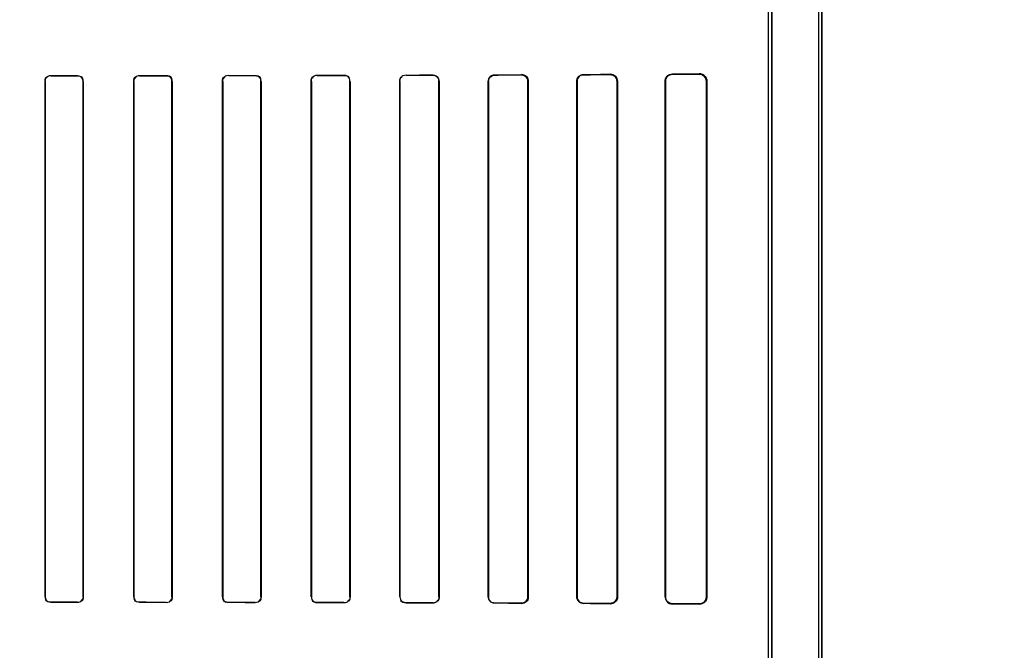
# Model space of a CAD drawing. Header units: millimetres. Extents: x 0 to 297, y 0 to 210.
# Tile 138 of 256: x 56.736 to 57.013, y 157.144 to 157.321. Entities that reach past the tile are written whole.
import ezdxf

# ---------------------------------------------------------------- set-up
doc = ezdxf.new("R2010")
doc.units = ezdxf.units.MM
doc.header["$LTSCALE"] = 16.335
doc.layers.get('0').update_dxf_attribs({"linetype": 'CONTINUOUS'})
for name, color, linetype in [('AXES_REF', 7, 'CONTINUOUS'), ('INTFCLR_1', 7, 'CONTINUOUS'), ('INTFCLR_72935', 7, 'CONTINUOUS')]:
    doc.layers.add(name, color=color, linetype=linetype)

msp = doc.modelspace()

# ---------------------------------------------------------------- linework, layer by layer
at = {"color": 7, "linetype": 'Continuous'}
for radius in [4.84791, 4.8475, 4.81646]:
    msp.add_circle((57.44573, 154.95648), radius, dxfattribs=at)
msp.add_arc((57.44573, 154.95648), 4.8, 278.27713, 261.72287, dxfattribs=at)
at = {"layer": 'AXES_REF', "color": 9, "linetype": 'Continuous'}
for radius in [4.42226, 2.96429]:
    msp.add_circle((57.44573, 154.95648), radius, dxfattribs=at)
at = {"layer": 'AXES_REF', "color": 7, "linetype": 'Continuous'}
msp.add_arc((57.44573, 154.95648), 4.91, 143.27539, 36.72461, dxfattribs=at)
at = {"layer": 'INTFCLR_1', "color": 6, "linetype": 'Continuous'}
for p, q in [((56.96049, 156.70647), (56.96049, 158.04148)), ((56.96137, 156.70647), (56.96137, 158.04147)), ((56.94637, 156.97268), (56.94637, 157.57527)), ((56.94725, 157.57527), (56.94725, 156.97268)), ((56.74273, 157.15897), (56.74273, 157.30397)), ((56.74278, 157.15897), (56.74278, 157.30397)), ((56.75341, 157.30397), (56.75341, 157.15897)), ((56.75346, 157.30397), (56.75346, 157.15897)), ((56.7677, 157.15897), (56.7677, 157.30397)), ((56.76776, 157.15897), (56.76776, 157.30397)), ((56.77843, 157.30397), (56.77843, 157.15897)), ((56.77849, 157.30397), (56.77849, 157.15897)), ((56.79267, 157.15897), (56.79267, 157.30397)), ((56.79273, 157.15897), (56.79273, 157.30397)), ((56.80347, 157.30397), (56.80347, 157.15897)), ((56.80353, 157.30397), (56.80353, 157.15897)), ((56.81763, 157.15897), (56.81763, 157.30397)), ((56.81769, 157.15897), (56.81769, 157.30397)), ((56.82852, 157.30397), (56.82852, 157.15897)), ((56.82858, 157.30397), (56.82858, 157.15897)), ((56.84257, 157.15897), (56.84257, 157.30397)), ((56.84263, 157.15897), (56.84263, 157.30397)), ((56.85358, 157.30397), (56.85358, 157.15897)), ((56.85364, 157.30397), (56.85364, 157.15897)), ((56.86749, 157.15897), (56.86749, 157.30397)), ((56.86756, 157.15897), (56.86756, 157.30397)), ((56.87865, 157.30397), (56.87865, 157.15897)), ((56.87873, 157.30397), (56.87873, 157.15897)), ((56.8924, 157.15897), (56.8924, 157.30397)), ((56.89248, 157.15897), (56.89248, 157.30397)), ((56.90375, 157.30397), (56.90375, 157.15897)), ((56.90384, 157.30397), (56.90384, 157.15897)), ((56.91726, 157.15897), (56.91726, 157.30397)), ((56.91736, 157.15897), (56.91736, 157.30397)), ((56.92889, 157.30397), (56.92889, 157.15897)), ((56.92901, 157.30397), (56.92901, 157.15897))]:
    msp.add_line(p, q, dxfattribs=at)
at = {"layer": 'INTFCLR_1', "color": 9, "linetype": 'Continuous'}
for p, q in [((56.74278, 157.30397), (56.74273, 157.30397)), ((56.74434, 157.30558), (56.74434, 157.30553)), ((56.75184, 157.30554), (56.75184, 157.30559)), ((56.75346, 157.30397), (56.75341, 157.30397)), ((56.76776, 157.30397), (56.7677, 157.30397)), ((56.76934, 157.30561), (56.76934, 157.30555)), ((56.77684, 157.30556), (56.77684, 157.30562)), ((56.77849, 157.30397), (56.77843, 157.30397)), ((56.79273, 157.30397), (56.79267, 157.30397)), ((56.79434, 157.30564), (56.79434, 157.30559)), ((56.80184, 157.3056), (56.80184, 157.30566)), ((56.80353, 157.30397), (56.80347, 157.30397)), ((56.81769, 157.30397), (56.81763, 157.30397)), ((56.81934, 157.30569), (56.81934, 157.30563)), ((56.82684, 157.30564), (56.82684, 157.30571)), ((56.82858, 157.30397), (56.82852, 157.30397)), ((56.84263, 157.30397), (56.84257, 157.30397)), ((56.84434, 157.30575), (56.84434, 157.30568)), ((56.85184, 157.3057), (56.85184, 157.30577)), ((56.85364, 157.30397), (56.85358, 157.30397)), ((56.86756, 157.30397), (56.86749, 157.30397)), ((56.86934, 157.30583), (56.86934, 157.30575)), ((56.87684, 157.30578), (56.87684, 157.30585)), ((56.87873, 157.30397), (56.87865, 157.30397)), ((56.89248, 157.30397), (56.8924, 157.30397)), ((56.89434, 157.30593), (56.89434, 157.30584)), ((56.90184, 157.30587), (56.90184, 157.30596)), ((56.90384, 157.30397), (56.90375, 157.30397)), ((56.91736, 157.30397), (56.91726, 157.30397)), ((56.91934, 157.30607), (56.91934, 157.30596)), ((56.92684, 157.306), (56.92684, 157.30613)), ((56.92901, 157.30397), (56.92889, 157.30397)), ((56.74273, 157.15897), (56.74278, 157.15897)), ((56.74434, 157.15741), (56.74434, 157.15736)), ((56.75184, 157.15735), (56.75184, 157.15741)), ((56.75341, 157.15897), (56.75346, 157.15897)), ((56.7677, 157.15897), (56.76776, 157.15897)), ((56.76934, 157.15739), (56.76934, 157.15733)), ((56.77684, 157.15732), (56.77684, 157.15738)), ((56.77843, 157.15897), (56.77849, 157.15897)), ((56.79267, 157.15897), (56.79273, 157.15897)), ((56.79434, 157.15736), (56.79434, 157.1573)), ((56.80184, 157.15729), (56.80184, 157.15734)), ((56.80347, 157.15897), (56.80353, 157.15897)), ((56.81763, 157.15897), (56.81769, 157.15897)), ((56.81934, 157.15731), (56.81934, 157.15725)), ((56.82684, 157.15724), (56.82684, 157.1573)), ((56.82852, 157.15897), (56.82858, 157.15897)), ((56.84257, 157.15897), (56.84263, 157.15897)), ((56.84434, 157.15726), (56.84434, 157.15719)), ((56.85184, 157.15717), (56.85184, 157.15724)), ((56.85358, 157.15897), (56.85364, 157.15897)), ((56.86749, 157.15897), (56.86756, 157.15897)), ((56.86934, 157.15719), (56.86934, 157.15712)), ((56.87684, 157.15709), (56.87684, 157.15716)), ((56.87865, 157.15897), (56.87873, 157.15897)), ((56.8924, 157.15897), (56.89248, 157.15897)), ((56.89434, 157.1571), (56.89434, 157.15702)), ((56.90184, 157.15698), (56.90184, 157.15707)), ((56.90375, 157.15897), (56.90384, 157.15897)), ((56.91726, 157.15897), (56.91736, 157.15897)), ((56.91934, 157.15698), (56.91934, 157.15687)), ((56.92684, 157.15682), (56.92684, 157.15694)), ((56.92889, 157.15897), (56.92901, 157.15897))]:
    msp.add_line(p, q, dxfattribs=at)
at = {"layer": 'INTFCLR_1', "color": 7, "linetype": 'Continuous'}
for p, q in [((56.87746, 157.30575), (56.87684, 157.30585)), ((56.90184, 157.30587), (56.90245, 157.30578)), ((56.92684, 157.306), (56.92745, 157.30591)), ((56.90245, 157.15717), (56.90184, 157.15707)), ((56.92745, 157.15703), (56.92684, 157.15694))]:
    msp.add_line(p, q, dxfattribs=at)
at = {"layer": 'INTFCLR_1', "color": 6, "linetype": 'Continuous'}
for centre, major_axis, start_param, end_param in [((56.68559, 157.30647), (0.26078, 0), -1.343557, -1.313932), ((56.68559, 157.30647), (0.27578, 0), -1.356116, -1.328192), ((56.68559, 157.30647), (0.26078, 0), -1.243846, -1.213314), ((56.68559, 157.30647), (0.27578, 0), -1.262235, -1.233556), ((56.68559, 157.30647), (0.26078, 0), -1.140627, -1.108745), ((56.68559, 157.30647), (0.27578, 0), -1.165445, -1.135656), ((56.68559, 157.30647), (0.26078, 0), -1.032246, -0.998394), ((56.68559, 157.30647), (0.27578, 0), -1.064439, -1.033062), ((56.68559, 157.30647), (0.26078, 0), -0.9163, -0.879521), ((56.68559, 157.30647), (0.27578, 0), -0.9574, -0.923735), ((56.68559, 157.30647), (0.26078, 0), -0.788898, -0.747504), ((56.68559, 157.30647), (0.27578, 0), -0.841558, -0.804464), ((56.68559, 157.30647), (0.26078, 0), -0.642675, -0.593022), ((56.68559, 157.30647), (0.27578, 0), -0.712156, -0.66947), ((56.68559, 157.30647), (0.26078, 0), -0.4593, -0.389436), ((56.68559, 157.30647), (0.27578, 0), -0.559335, -0.505765), ((56.68559, 157.15647), (0.27578, 0), 1.328192, 1.356116), ((56.68559, 157.15647), (0.26078, 0), 1.313932, 1.343557), ((56.68559, 157.15647), (0.27578, 0), 1.233556, 1.262235), ((56.68559, 157.15647), (0.26078, 0), 1.213314, 1.243846), ((56.68559, 157.15647), (0.27578, 0), 1.135656, 1.165445), ((56.68559, 157.15647), (0.26078, 0), 1.108745, 1.140627), ((56.68559, 157.15647), (0.27578, 0), 1.033062, 1.064439), ((56.68559, 157.15647), (0.26078, 0), 0.998394, 1.032246), ((56.68559, 157.15647), (0.27578, 0), 0.923735, 0.9574), ((56.68559, 157.15647), (0.26078, 0), 0.879521, 0.9163), ((56.68559, 157.15647), (0.27578, 0), 0.804464, 0.841558), ((56.68559, 157.15647), (0.26078, 0), 0.747504, 0.788898), ((56.68559, 157.15647), (0.27578, 0), 0.66947, 0.712156), ((56.68559, 157.15647), (0.26078, 0), 0.593022, 0.642675), ((56.68559, 157.15647), (0.27578, 0), 0.505765, 0.559335), ((56.68559, 157.15647), (0.26078, 0), 0.389436, 0.4593)]:
    msp.add_ellipse(centre, major_axis=major_axis, ratio=0.003491, start_param=start_param, end_param=end_param, dxfattribs=at)
for points in [[(56.74273, 157.30397), (56.74273, 157.30448), (56.74293, 157.30531), (56.74344, 157.30531)], [(56.74278, 157.30397), (56.74278, 157.30449), (56.74305, 157.30533), (56.74357, 157.30533)], [(56.75184, 157.30554), (56.75234, 157.30554), (56.75315, 157.30532), (56.75315, 157.30483)], [(56.75346, 157.30397), (56.75346, 157.30443), (56.75334, 157.30522), (56.75288, 157.30522)], [(56.7677, 157.30397), (56.7677, 157.30443), (56.76782, 157.30521), (56.76827, 157.30521)], [(56.76776, 157.30397), (56.76776, 157.3045), (56.76802, 157.30534), (56.76855, 157.30534)], [(56.77684, 157.30562), (56.77732, 157.30562), (56.77813, 157.30548), (56.77813, 157.305)], [(56.77684, 157.30556), (56.77735, 157.30556), (56.77818, 157.30534), (56.77818, 157.30483)], [(56.79267, 157.30397), (56.79267, 157.30443), (56.79278, 157.30522), (56.79324, 157.30522)], [(56.79273, 157.30397), (56.79273, 157.3045), (56.79298, 157.30535), (56.79351, 157.30535)], [(56.80184, 157.30566), (56.80233, 157.30566), (56.80317, 157.3055), (56.80317, 157.30501)], [(56.80184, 157.3056), (56.80237, 157.3056), (56.80322, 157.30536), (56.80322, 157.30484)], [(56.81763, 157.30397), (56.81763, 157.30443), (56.81772, 157.30524), (56.81818, 157.30524)], [(56.81769, 157.30397), (56.81769, 157.30442), (56.81778, 157.3052), (56.81823, 157.3052)], [(56.82684, 157.30571), (56.82736, 157.30571), (56.82823, 157.30553), (56.82823, 157.30502)], [(56.82684, 157.30564), (56.82734, 157.30565), (56.82817, 157.30548), (56.82817, 157.30499)], [(56.84257, 157.30397), (56.84257, 157.30444), (56.84265, 157.30525), (56.84312, 157.30525)], [(56.84263, 157.30397), (56.84263, 157.30442), (56.84272, 157.30522), (56.84317, 157.30522)], [(56.85184, 157.3057), (56.85236, 157.3057), (56.85324, 157.30552), (56.85324, 157.305)], [(56.74273, 157.15897), (56.74273, 157.15851), (56.74285, 157.15773), (56.74331, 157.15773)], [(56.74434, 157.15741), (56.74385, 157.15741), (56.74304, 157.15762), (56.74304, 157.15812)], [(56.75341, 157.15897), (56.75341, 157.15845), (56.75314, 157.15761), (56.75261, 157.15761)], [(56.75346, 157.15897), (56.75346, 157.15852), (56.75335, 157.15774), (56.75289, 157.15774)], [(56.7677, 157.15897), (56.7677, 157.15851), (56.76783, 157.15772), (56.76829, 157.15772)], [(56.76934, 157.15739), (56.76884, 157.15739), (56.76801, 157.15761), (56.76801, 157.15811)], [(56.77843, 157.15897), (56.77843, 157.15845), (56.77818, 157.1576), (56.77766, 157.1576)], [(56.77849, 157.15897), (56.77849, 157.15852), (56.77838, 157.15773), (56.77792, 157.15773)], [(56.79434, 157.15736), (56.79382, 157.15736), (56.79298, 157.15759), (56.79298, 157.15811)], [(56.79434, 157.1573), (56.79386, 157.1573), (56.79303, 157.15745), (56.79303, 157.15793)], [(56.80347, 157.15897), (56.80347, 157.15844), (56.80322, 157.15758), (56.80269, 157.15758)], [(56.80353, 157.15897), (56.80353, 157.15851), (56.80343, 157.15771), (56.80297, 157.15771)], [(56.81934, 157.15731), (56.8188, 157.15731), (56.81793, 157.15756), (56.81793, 157.1581)], [(56.81934, 157.15725), (56.81884, 157.15725), (56.81798, 157.15742), (56.81798, 157.15793)], [(56.82852, 157.15897), (56.82852, 157.15852), (56.82842, 157.15774), (56.82797, 157.15774)], [(56.82858, 157.15897), (56.82858, 157.15851), (56.82849, 157.1577), (56.82802, 157.1577)], [(56.84434, 157.15719), (56.84381, 157.15719), (56.84291, 157.15738), (56.84291, 157.15792)], [(56.84434, 157.15726), (56.84383, 157.15726), (56.84297, 157.15744), (56.84297, 157.15795)], [(56.85358, 157.15897), (56.85358, 157.15852), (56.8535, 157.15772), (56.85304, 157.15772)], [(56.86934, 157.15719), (56.86886, 157.15719), (56.86803, 157.15729), (56.86803, 157.15777)]]:
    msp.add_open_spline(points, degree=3, dxfattribs=at)
for points, knots in [([(56.85184, 157.30577), (56.85229, 157.30577), (56.85325, 157.3054), (56.85364, 157.30444), (56.85364, 157.30397)], [0, 0, 0, 0, 0.492783, 1, 1, 1, 1]), ([(56.86749, 157.30397), (56.86749, 157.30444), (56.86788, 157.30542), (56.86886, 157.30582), (56.86934, 157.30583)], [0, 0, 0, 0, 0.493955, 1, 1, 1, 1]), ([(56.86756, 157.30397), (56.86756, 157.30443), (56.86795, 157.30537), (56.86889, 157.30575), (56.86934, 157.30575)], [0, 0, 0, 0, 0.502703, 1, 1, 1, 1]), ([(56.87684, 157.30578), (56.87731, 157.30578), (56.87827, 157.30539), (56.87865, 157.30443), (56.87865, 157.30397)], [0, 0, 0, 0, 0.507363, 1, 1, 1, 1]), ([(56.8924, 157.30397), (56.8924, 157.30443), (56.89277, 157.30546), (56.89381, 157.30592), (56.89434, 157.30593)], [0, 0, 0, 0, 0.461169, 1, 1, 1, 1]), ([(56.89248, 157.30397), (56.89248, 157.30442), (56.89285, 157.30541), (56.89384, 157.30584), (56.89434, 157.30584)], [0, 0, 0, 0, 0.47628, 1, 1, 1, 1]), ([(56.90184, 157.30596), (56.90229, 157.30596), (56.90335, 157.30561), (56.90384, 157.30454), (56.90384, 157.30397)], [0, 0, 0, 0, 0.443199, 1, 1, 1, 1]), ([(56.91726, 157.30397), (56.91726, 157.30444), (56.91763, 157.30553), (56.91874, 157.30606), (56.91934, 157.30607)], [0, 0, 0, 0, 0.43613, 1, 1, 1, 1]), ([(56.91736, 157.30397), (56.91736, 157.30447), (56.91778, 157.30552), (56.91883, 157.30596), (56.91934, 157.30596)], [0, 0, 0, 0, 0.494507, 1, 1, 1, 1]), ([(56.92684, 157.30613), (56.92733, 157.30613), (56.92847, 157.30575), (56.92901, 157.30459), (56.92901, 157.30397)], [0, 0, 0, 0, 0.438781, 1, 1, 1, 1]), ([(56.85364, 157.15897), (56.85364, 157.15851), (56.85325, 157.15755), (56.8523, 157.15717), (56.85184, 157.15717)], [0, 0, 0, 0, 0.505818, 1, 1, 1, 1]), ([(56.86934, 157.15712), (56.86886, 157.15712), (56.86788, 157.15752), (56.86749, 157.15851), (56.86749, 157.15897)], [0, 0, 0, 0, 0.507763, 1, 1, 1, 1]), ([(56.87865, 157.15897), (56.87865, 157.15852), (56.87827, 157.15755), (56.87731, 157.15716), (56.87684, 157.15716)], [0, 0, 0, 0, 0.493347, 1, 1, 1, 1]), ([(56.87873, 157.15897), (56.87873, 157.15851), (56.87835, 157.15751), (56.87734, 157.15709), (56.87684, 157.15709)], [0, 0, 0, 0, 0.479865, 1, 1, 1, 1]), ([(56.89434, 157.15702), (56.89386, 157.15702), (56.89283, 157.15742), (56.8924, 157.15846), (56.8924, 157.15897)], [0, 0, 0, 0, 0.483896, 1, 1, 1, 1]), ([(56.89434, 157.1571), (56.89389, 157.1571), (56.89291, 157.15747), (56.89248, 157.15847), (56.89248, 157.15897)], [0, 0, 0, 0, 0.468636, 1, 1, 1, 1]), ([(56.90384, 157.15897), (56.90384, 157.15852), (56.90348, 157.15747), (56.90241, 157.15698), (56.90184, 157.15698)], [0, 0, 0, 0, 0.44214, 1, 1, 1, 1]), ([(56.91726, 157.15897), (56.91726, 157.15851), (56.91763, 157.15741), (56.91874, 157.15688), (56.91934, 157.15687)], [0, 0, 0, 0, 0.436139, 1, 1, 1, 1]), ([(56.91934, 157.15698), (56.91889, 157.15698), (56.91785, 157.15735), (56.91736, 157.15841), (56.91736, 157.15897)], [0, 0, 0, 0, 0.446827, 1, 1, 1, 1]), ([(56.92901, 157.15897), (56.92901, 157.15851), (56.92866, 157.15738), (56.92749, 157.15681), (56.92684, 157.15682)], [0, 0, 0, 0, 0.415345, 1, 1, 1, 1])]:
    msp.add_open_spline(points, degree=3, knots=knots, dxfattribs=at)
at = {"layer": 'INTFCLR_1', "color": 7, "linetype": 'Continuous'}
for points, knots in [([(56.87684, 157.30585), (56.87733, 157.30585), (56.87834, 157.30544), (56.87873, 157.30444), (56.87873, 157.30397)], [0, 0, 0, 0, 0.511873, 1, 1, 1, 1]), ([(56.90184, 157.30587), (56.9023, 157.30587), (56.90331, 157.30551), (56.90375, 157.30449), (56.90375, 157.30397)], [0, 0, 0, 0, 0.470755, 1, 1, 1, 1]), ([(56.92684, 157.306), (56.92733, 157.306), (56.92842, 157.30561), (56.92889, 157.30452), (56.92889, 157.30397)], [0, 0, 0, 0, 0.472976, 1, 1, 1, 1]), ([(56.90375, 157.15897), (56.90375, 157.15846), (56.90331, 157.15744), (56.9023, 157.15708), (56.90184, 157.15707)], [0, 0, 0, 0, 0.524903, 1, 1, 1, 1]), ([(56.92889, 157.15897), (56.92889, 157.15847), (56.92848, 157.15739), (56.92738, 157.15694), (56.92684, 157.15694)], [0, 0, 0, 0, 0.479798, 1, 1, 1, 1])]:
    msp.add_open_spline(points, degree=3, knots=knots, dxfattribs=at)
for points in [[(56.87873, 157.30397), (56.87873, 157.3045), (56.87856, 157.30523), (56.87807, 157.3054)], [(56.90245, 157.30578), (56.90295, 157.30561), (56.9036, 157.30524), (56.9036, 157.30471)], [(56.92745, 157.30591), (56.92789, 157.30578), (56.92856, 157.30554), (56.92856, 157.30509)], [(56.90375, 157.15897), (56.90375, 157.15843), (56.90358, 157.15768), (56.90307, 157.15751)], [(56.92889, 157.15897), (56.92889, 157.15848), (56.92882, 157.15774), (56.92835, 157.15759)]]:
    msp.add_open_spline(points, degree=3, dxfattribs=at)
at = {"layer": 'INTFCLR_72935', "color": 6, "linetype": 'Continuous'}
for p, q in [((56.96049, 156.70647), (56.96049, 158.04149)), ((56.96137, 158.04147), (56.96137, 156.70647)), ((56.94637, 156.97121), (56.94637, 157.57673)), ((56.94725, 156.97032), (56.94725, 157.57763)), ((56.74273, 157.30397), (56.74273, 157.15897)), ((56.74278, 157.30397), (56.74278, 157.15897)), ((56.75341, 157.15897), (56.75341, 157.30397)), ((56.75346, 157.15897), (56.75346, 157.30397)), ((56.7677, 157.30397), (56.7677, 157.15897)), ((56.76776, 157.30397), (56.76776, 157.15897)), ((56.77843, 157.15897), (56.77843, 157.30397)), ((56.77849, 157.15897), (56.77849, 157.30397)), ((56.79267, 157.30397), (56.79267, 157.15897)), ((56.79273, 157.30397), (56.79273, 157.15897)), ((56.80347, 157.15897), (56.80347, 157.30397)), ((56.80353, 157.15897), (56.80353, 157.30397)), ((56.81763, 157.30397), (56.81763, 157.15897)), ((56.81769, 157.30397), (56.81769, 157.15897)), ((56.82852, 157.15897), (56.82852, 157.30397)), ((56.82858, 157.15897), (56.82858, 157.30397)), ((56.84257, 157.30397), (56.84257, 157.15897)), ((56.84263, 157.30397), (56.84263, 157.15897)), ((56.85358, 157.15897), (56.85358, 157.30397)), ((56.85364, 157.15897), (56.85364, 157.30397)), ((56.86749, 157.30397), (56.86749, 157.15897)), ((56.86756, 157.30397), (56.86756, 157.15897)), ((56.87865, 157.15897), (56.87865, 157.30397)), ((56.87873, 157.15897), (56.87873, 157.30397)), ((56.8924, 157.30397), (56.8924, 157.15897)), ((56.89248, 157.30397), (56.89248, 157.15897)), ((56.90375, 157.15897), (56.90375, 157.30397)), ((56.90384, 157.15897), (56.90384, 157.30397)), ((56.91726, 157.30397), (56.91726, 157.15897)), ((56.91736, 157.30397), (56.91736, 157.15897)), ((56.92889, 157.15897), (56.92889, 157.30397)), ((56.92901, 157.15897), (56.92901, 157.30397))]:
    msp.add_line(p, q, dxfattribs=at)
at = {"layer": 'INTFCLR_72935', "color": 9, "linetype": 'Continuous'}
for p, q in [((56.74273, 157.30397), (56.74278, 157.30397)), ((56.74434, 157.30553), (56.74434, 157.30558)), ((56.75184, 157.30559), (56.75184, 157.30554)), ((56.75341, 157.30397), (56.75346, 157.30397)), ((56.7677, 157.30397), (56.76776, 157.30397)), ((56.76934, 157.30555), (56.76934, 157.30561)), ((56.77684, 157.30562), (56.77684, 157.30556)), ((56.77843, 157.30397), (56.77849, 157.30397)), ((56.79267, 157.30397), (56.79273, 157.30397)), ((56.79434, 157.30559), (56.79434, 157.30564)), ((56.80184, 157.30566), (56.80184, 157.3056)), ((56.80347, 157.30397), (56.80353, 157.30397)), ((56.81763, 157.30397), (56.81769, 157.30397)), ((56.81934, 157.30563), (56.81934, 157.30569)), ((56.82684, 157.30571), (56.82684, 157.30564)), ((56.82852, 157.30397), (56.82858, 157.30397)), ((56.84257, 157.30397), (56.84263, 157.30397)), ((56.84434, 157.30568), (56.84434, 157.30575)), ((56.85184, 157.30577), (56.85184, 157.3057)), ((56.85358, 157.30397), (56.85364, 157.30397)), ((56.86749, 157.30397), (56.86756, 157.30397)), ((56.86934, 157.30575), (56.86934, 157.30583)), ((56.87684, 157.30585), (56.87684, 157.30578)), ((56.87865, 157.30397), (56.87873, 157.30397)), ((56.8924, 157.30397), (56.89248, 157.30397)), ((56.89434, 157.30584), (56.89434, 157.30593)), ((56.90184, 157.30596), (56.90184, 157.30587)), ((56.90375, 157.30397), (56.90384, 157.30397)), ((56.91726, 157.30397), (56.91736, 157.30397)), ((56.91934, 157.30596), (56.91934, 157.30607)), ((56.92684, 157.30613), (56.92684, 157.306)), ((56.92889, 157.30397), (56.92901, 157.30397)), ((56.74278, 157.15897), (56.74273, 157.15897)), ((56.74434, 157.15736), (56.74434, 157.15741)), ((56.75184, 157.15741), (56.75184, 157.15735)), ((56.75346, 157.15897), (56.75341, 157.15897)), ((56.76776, 157.15897), (56.7677, 157.15897)), ((56.76934, 157.15733), (56.76934, 157.15739)), ((56.77684, 157.15738), (56.77684, 157.15732)), ((56.77849, 157.15897), (56.77843, 157.15897)), ((56.79273, 157.15897), (56.79267, 157.15897)), ((56.79434, 157.1573), (56.79434, 157.15736)), ((56.80184, 157.15734), (56.80184, 157.15729)), ((56.80353, 157.15897), (56.80347, 157.15897)), ((56.81769, 157.15897), (56.81763, 157.15897)), ((56.81934, 157.15725), (56.81934, 157.15731)), ((56.82684, 157.1573), (56.82684, 157.15724)), ((56.82858, 157.15897), (56.82852, 157.15897)), ((56.84263, 157.15897), (56.84257, 157.15897)), ((56.84434, 157.15719), (56.84434, 157.15726)), ((56.85184, 157.15724), (56.85184, 157.15717)), ((56.85364, 157.15897), (56.85358, 157.15897)), ((56.86756, 157.15897), (56.86749, 157.15897)), ((56.86934, 157.15712), (56.86934, 157.15719)), ((56.87684, 157.15716), (56.87684, 157.15709)), ((56.87873, 157.15897), (56.87865, 157.15897)), ((56.89248, 157.15897), (56.8924, 157.15897)), ((56.89434, 157.15702), (56.89434, 157.1571)), ((56.90184, 157.15707), (56.90184, 157.15698)), ((56.90384, 157.15897), (56.90375, 157.15897)), ((56.91736, 157.15897), (56.91726, 157.15897)), ((56.91934, 157.15687), (56.91934, 157.15698)), ((56.92684, 157.15694), (56.92684, 157.15682)), ((56.92901, 157.15897), (56.92889, 157.15897))]:
    msp.add_line(p, q, dxfattribs=at)
at = {"layer": 'INTFCLR_72935', "color": 7, "linetype": 'Continuous'}
for p, q in [((56.90184, 157.30596), (56.90246, 157.30587)), ((56.90245, 157.30578), (56.90184, 157.30587)), ((56.92745, 157.30591), (56.92684, 157.306)), ((56.87746, 157.15719), (56.87684, 157.15709)), ((56.90184, 157.15707), (56.90245, 157.15717)), ((56.90246, 157.15708), (56.90184, 157.15698)), ((56.92684, 157.15694), (56.92745, 157.15703))]:
    msp.add_line(p, q, dxfattribs=at)
at = {"layer": 'INTFCLR_72935', "color": 6, "linetype": 'Continuous'}
for centre, major_axis, start_param, end_param in [((56.68559, 157.30647), (0.26078, 0), -1.343557, -1.313932), ((56.68559, 157.30647), (0.27578, 0), -1.356116, -1.328192), ((56.68559, 157.30647), (0.26078, 0), -1.243846, -1.213314), ((56.68559, 157.30647), (0.27578, 0), -1.262235, -1.233556), ((56.68559, 157.30647), (0.26078, 0), -1.140627, -1.108745), ((56.68559, 157.30647), (0.27578, 0), -1.165445, -1.135656), ((56.68559, 157.30647), (0.26078, 0), -1.032246, -0.998394), ((56.68559, 157.30647), (0.27578, 0), -1.064439, -1.033062), ((56.68559, 157.30647), (0.26078, 0), -0.9163, -0.879521), ((56.68559, 157.30647), (0.27578, 0), -0.9574, -0.923735), ((56.68559, 157.30647), (0.26078, 0), -0.788898, -0.747504), ((56.68559, 157.30647), (0.27578, 0), -0.841558, -0.804464), ((56.68559, 157.30647), (0.26078, 0), -0.642675, -0.593022), ((56.68559, 157.30647), (0.27578, 0), -0.712156, -0.66947), ((56.68559, 157.30647), (0.26078, 0), -0.4593, -0.389436), ((56.68559, 157.30647), (0.27578, 0), -0.559335, -0.505765), ((56.68559, 157.15647), (0.27578, 0), 1.328192, 1.356116), ((56.68559, 157.15647), (0.26078, 0), 1.313932, 1.343557), ((56.68559, 157.15647), (0.27578, 0), 1.233556, 1.262235), ((56.68559, 157.15647), (0.26078, 0), 1.213314, 1.243846), ((56.68559, 157.15647), (0.27578, 0), 1.135656, 1.165445), ((56.68559, 157.15647), (0.26078, 0), 1.108745, 1.140627), ((56.68559, 157.15647), (0.27578, 0), 1.033062, 1.064439), ((56.68559, 157.15647), (0.26078, 0), 0.998394, 1.032246), ((56.68559, 157.15647), (0.27578, 0), 0.923735, 0.9574), ((56.68559, 157.15647), (0.26078, 0), 0.879521, 0.9163), ((56.68559, 157.15647), (0.27578, 0), 0.804464, 0.841558), ((56.68559, 157.15647), (0.26078, 0), 0.747504, 0.788898), ((56.68559, 157.15647), (0.27578, 0), 0.66947, 0.712156), ((56.68559, 157.15647), (0.26078, 0), 0.593022, 0.642675), ((56.68559, 157.15647), (0.27578, 0), 0.505765, 0.559335), ((56.68559, 157.15647), (0.26078, 0), 0.389436, 0.4593)]:
    msp.add_ellipse(centre, major_axis=major_axis, ratio=0.003491, start_param=start_param, end_param=end_param, dxfattribs=at)
for points in [[(56.74273, 157.30397), (56.74273, 157.30443), (56.74285, 157.30521), (56.74331, 157.30521)], [(56.74434, 157.30553), (56.74385, 157.30553), (56.74303, 157.30532), (56.74303, 157.30482)], [(56.75341, 157.30397), (56.75341, 157.3045), (56.75314, 157.30533), (56.75261, 157.30533)], [(56.75346, 157.30397), (56.75346, 157.30442), (56.75335, 157.3052), (56.75289, 157.3052)], [(56.7677, 157.30397), (56.7677, 157.30443), (56.76783, 157.30522), (56.76829, 157.30522)], [(56.76934, 157.30555), (56.76884, 157.30555), (56.76801, 157.30533), (56.76801, 157.30483)], [(56.77843, 157.30397), (56.77843, 157.3045), (56.77817, 157.30535), (56.77764, 157.30535)], [(56.77849, 157.30397), (56.77849, 157.30443), (56.77838, 157.30522), (56.77792, 157.30521)], [(56.79267, 157.30397), (56.79267, 157.30443), (56.79278, 157.30523), (56.79325, 157.30523)], [(56.79434, 157.30559), (56.79382, 157.30559), (56.79297, 157.30535), (56.79297, 157.30483)], [(56.80347, 157.30397), (56.80347, 157.30442), (56.80336, 157.3052), (56.80291, 157.3052)], [(56.80353, 157.30397), (56.80353, 157.30443), (56.80343, 157.30523), (56.80297, 157.30523)], [(56.81763, 157.30397), (56.81763, 157.30444), (56.81773, 157.30525), (56.81819, 157.30525)], [(56.81934, 157.30563), (56.8188, 157.30563), (56.81793, 157.30537), (56.81793, 157.30483)], [(56.82684, 157.30571), (56.82736, 157.30571), (56.82824, 157.30552), (56.82824, 157.305)], [(56.82852, 157.30397), (56.82852, 157.30443), (56.82842, 157.30522), (56.82796, 157.30522)], [(56.84257, 157.30397), (56.84257, 157.30444), (56.84265, 157.30526), (56.84312, 157.30526)], [(56.84434, 157.30568), (56.84382, 157.30568), (56.84296, 157.3055), (56.84296, 157.30498)], [(56.85358, 157.30397), (56.85358, 157.30443), (56.85349, 157.30523), (56.85303, 157.30523)], [(56.86934, 157.30575), (56.86888, 157.30575), (56.86808, 157.30568), (56.86808, 157.30522)], [(56.74278, 157.15897), (56.74278, 157.15845), (56.74305, 157.15762), (56.74357, 157.15761)], [(56.74434, 157.15736), (56.74383, 157.15736), (56.74299, 157.15758), (56.74299, 157.15809)], [(56.75184, 157.15741), (56.75234, 157.15741), (56.75316, 157.15762), (56.75316, 157.15812)], [(56.75346, 157.15897), (56.75346, 157.15851), (56.75334, 157.15772), (56.75288, 157.15773)], [(56.7677, 157.15897), (56.7677, 157.15852), (56.76782, 157.15773), (56.76827, 157.15773)], [(56.76776, 157.15897), (56.76776, 157.15844), (56.76802, 157.1576), (56.76855, 157.1576)], [(56.77684, 157.15738), (56.77735, 157.15738), (56.77819, 157.15761), (56.77819, 157.15812)], [(56.77849, 157.15897), (56.77849, 157.15851), (56.77837, 157.15771), (56.77791, 157.15771)], [(56.79267, 157.15897), (56.79267, 157.15851), (56.79278, 157.15772), (56.79324, 157.15772)], [(56.79273, 157.15897), (56.79273, 157.15844), (56.79299, 157.15758), (56.79352, 157.15758)], [(56.80184, 157.15734), (56.80237, 157.15734), (56.80323, 157.15759), (56.80323, 157.15812)], [(56.80353, 157.15897), (56.80353, 157.15851), (56.80342, 157.1577), (56.80295, 157.1577)], [(56.81769, 157.15897), (56.81769, 157.15852), (56.81779, 157.15773), (56.81824, 157.15773)], [(56.81934, 157.15725), (56.81883, 157.15725), (56.81797, 157.15743), (56.81797, 157.15794)], [(56.82684, 157.1573), (56.82734, 157.1573), (56.82817, 157.15746), (56.82817, 157.15795)], [(56.82858, 157.15897), (56.82858, 157.1585), (56.82848, 157.15769), (56.82801, 157.15769)], [(56.84263, 157.15897), (56.84263, 157.15852), (56.84272, 157.15772), (56.84318, 157.15772)], [(56.84434, 157.15719), (56.8438, 157.15719), (56.8429, 157.1574), (56.8429, 157.15794)], [(56.85184, 157.15724), (56.85237, 157.15724), (56.85325, 157.15743), (56.85325, 157.15796)], [(56.85364, 157.15897), (56.85364, 157.1585), (56.85356, 157.15767), (56.85309, 157.15767)], [(56.86756, 157.15897), (56.86756, 157.15851), (56.86764, 157.1577), (56.8681, 157.1577)]]:
    msp.add_open_spline(points, degree=3, dxfattribs=at)
for points, knots in [([(56.85184, 157.30577), (56.8523, 157.30577), (56.85326, 157.30539), (56.85364, 157.30443), (56.85364, 157.30397)], [0, 0, 0, 0, 0.499305, 1, 1, 1, 1]), ([(56.86749, 157.30397), (56.86749, 157.30444), (56.86788, 157.30542), (56.86886, 157.30582), (56.86934, 157.30583)], [0, 0, 0, 0, 0.495699, 1, 1, 1, 1]), ([(56.87873, 157.30397), (56.87873, 157.30443), (56.87835, 157.30543), (56.87734, 157.30585), (56.87684, 157.30585)], [0, 0, 0, 0, 0.479865, 1, 1, 1, 1]), ([(56.87865, 157.30397), (56.87865, 157.30443), (56.87827, 157.30539), (56.87731, 157.30578), (56.87684, 157.30578)], [0, 0, 0, 0, 0.497304, 1, 1, 1, 1]), ([(56.8924, 157.30397), (56.8924, 157.30449), (56.89284, 157.30553), (56.89387, 157.30592), (56.89434, 157.30593)], [0, 0, 0, 0, 0.522861, 1, 1, 1, 1]), ([(56.89434, 157.30584), (56.89384, 157.30584), (56.89285, 157.30541), (56.89248, 157.30442), (56.89248, 157.30397)], [0, 0, 0, 0, 0.523423, 1, 1, 1, 1]), ([(56.91726, 157.30397), (56.91726, 157.30444), (56.91763, 157.30553), (56.91874, 157.30606), (56.91934, 157.30607)], [0, 0, 0, 0, 0.43614, 1, 1, 1, 1]), ([(56.91934, 157.30596), (56.91889, 157.30596), (56.91785, 157.30559), (56.91736, 157.30453), (56.91736, 157.30397)], [0, 0, 0, 0, 0.446827, 1, 1, 1, 1]), ([(56.92901, 157.30397), (56.92901, 157.30443), (56.92866, 157.30556), (56.92749, 157.30613), (56.92684, 157.30613)], [0, 0, 0, 0, 0.415345, 1, 1, 1, 1]), ([(56.86934, 157.15712), (56.86886, 157.15712), (56.86787, 157.15753), (56.86749, 157.15851), (56.86749, 157.15897)], [0, 0, 0, 0, 0.512282, 1, 1, 1, 1]), ([(56.87684, 157.15716), (56.87731, 157.15716), (56.87828, 157.15756), (56.87865, 157.15852), (56.87865, 157.15897)], [0, 0, 0, 0, 0.511057, 1, 1, 1, 1]), ([(56.89434, 157.15702), (56.89387, 157.15702), (56.89284, 157.15741), (56.8924, 157.15845), (56.8924, 157.15897)], [0, 0, 0, 0, 0.472258, 1, 1, 1, 1]), ([(56.89248, 157.15897), (56.89248, 157.15852), (56.89285, 157.15753), (56.89384, 157.1571), (56.89434, 157.1571)], [0, 0, 0, 0, 0.47628, 1, 1, 1, 1]), ([(56.91726, 157.15897), (56.91726, 157.15851), (56.91763, 157.15741), (56.91874, 157.15688), (56.91934, 157.15687)], [0, 0, 0, 0, 0.43613, 1, 1, 1, 1]), ([(56.91736, 157.15897), (56.91736, 157.15849), (56.91776, 157.15744), (56.91881, 157.15698), (56.91934, 157.15698)], [0, 0, 0, 0, 0.477102, 1, 1, 1, 1]), ([(56.92901, 157.15897), (56.92901, 157.15851), (56.92865, 157.15738), (56.92748, 157.15681), (56.92684, 157.15682)], [0, 0, 0, 0, 0.416132, 1, 1, 1, 1])]:
    msp.add_open_spline(points, degree=3, knots=knots, dxfattribs=at)
at = {"layer": 'INTFCLR_72935', "color": 7, "linetype": 'Continuous'}
for points, knots in [([(56.90384, 157.30397), (56.90384, 157.30446), (56.90344, 157.30552), (56.90237, 157.30596), (56.90184, 157.30596)], [0, 0, 0, 0, 0.479801, 1, 1, 1, 1]), ([(56.90375, 157.30397), (56.90375, 157.30448), (56.90331, 157.30551), (56.9023, 157.30587), (56.90184, 157.30587)], [0, 0, 0, 0, 0.524903, 1, 1, 1, 1]), ([(56.92889, 157.30397), (56.92889, 157.30447), (56.92848, 157.30556), (56.92738, 157.306), (56.92684, 157.306)], [0, 0, 0, 0, 0.479798, 1, 1, 1, 1]), ([(56.87684, 157.15709), (56.87733, 157.15709), (56.87834, 157.1575), (56.87873, 157.1585), (56.87873, 157.15897)], [0, 0, 0, 0, 0.511873, 1, 1, 1, 1]), ([(56.90184, 157.15707), (56.9023, 157.15707), (56.90331, 157.15743), (56.90375, 157.15846), (56.90375, 157.15897)], [0, 0, 0, 0, 0.470755, 1, 1, 1, 1]), ([(56.90184, 157.15698), (56.90236, 157.15699), (56.90343, 157.15741), (56.90384, 157.15848), (56.90384, 157.15897)], [0, 0, 0, 0, 0.514024, 1, 1, 1, 1]), ([(56.92684, 157.15694), (56.92733, 157.15694), (56.92842, 157.15733), (56.92889, 157.15842), (56.92889, 157.15897)], [0, 0, 0, 0, 0.472976, 1, 1, 1, 1])]:
    msp.add_open_spline(points, degree=3, knots=knots, dxfattribs=at)
for points in [[(56.90246, 157.30587), (56.90293, 157.30572), (56.9036, 157.30541), (56.9036, 157.30492)], [(56.90375, 157.30397), (56.90375, 157.30451), (56.90358, 157.30526), (56.90307, 157.30543)], [(56.92889, 157.30397), (56.92889, 157.30447), (56.92882, 157.30521), (56.92835, 157.30535)], [(56.87873, 157.15897), (56.87873, 157.15844), (56.87856, 157.15771), (56.87807, 157.15754)], [(56.90245, 157.15717), (56.90295, 157.15733), (56.9036, 157.15771), (56.9036, 157.15823)], [(56.90384, 157.15897), (56.90384, 157.15847), (56.90375, 157.15773), (56.90328, 157.15758)], [(56.92745, 157.15703), (56.92789, 157.15716), (56.92856, 157.1574), (56.92856, 157.15786)]]:
    msp.add_open_spline(points, degree=3, dxfattribs=at)

doc.saveas('drawing.dxf')
